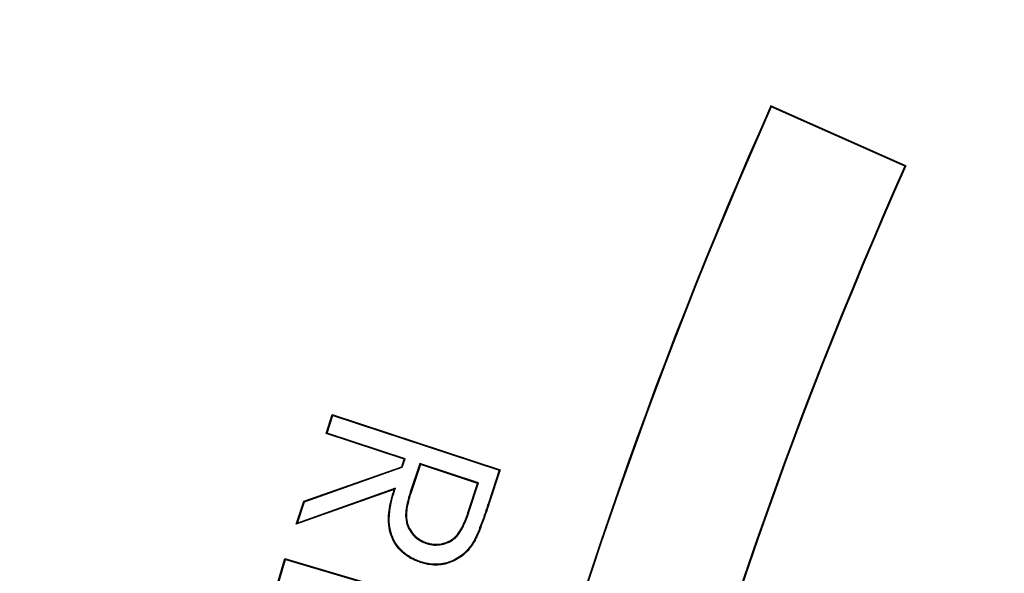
# Model space of a CAD drawing. Header units: millimetres. Extents: x 1055 to 2818, y 673 to 2898.
# Tile 15 of 44: x 1838 to 1872, y 1797 to 1816. Entities that reach past the tile are written whole.
import ezdxf

# ---------------------------------------------------------------- set-up
doc = ezdxf.new("R2010")
doc.units = ezdxf.units.MM

msp = doc.modelspace()

# ---------------------------------------------------------------- linework, layer by layer
at = {"color": 7, "linetype": 'Continuous', "lineweight": 25}
for p, q in [((1863.758, 1813.093), (1863.744, 1813.127)), ((1868.312, 1811.094), (1863.744, 1813.127)), ((1868.277, 1811.08), (1863.758, 1813.093)), ((1868.277, 1811.08), (1868.312, 1811.094)), ((1848.689, 1802.035), (1848.899, 1802.679)), ((1848.722, 1802.052), (1848.916, 1802.645)), ((1848.916, 1802.645), (1848.899, 1802.679)), ((1848.899, 1802.679), (1854.584, 1800.811)), ((1848.916, 1802.645), (1854.551, 1800.794)), ((1848.722, 1802.052), (1848.689, 1802.035)), ((1851.332, 1801.167), (1848.689, 1802.035)), ((1851.365, 1801.184), (1848.722, 1802.052)), ((1847.935, 1799.745), (1851.25, 1800.916)), ((1847.956, 1799.724), (1851.271, 1800.896)), ((1851.25, 1800.916), (1851.332, 1801.167)), ((1851.271, 1800.896), (1851.25, 1800.916)), ((1851.271, 1800.896), (1851.365, 1801.184)), ((1851.365, 1801.184), (1851.332, 1801.167)), ((1851.868, 1801.019), (1851.542, 1800.056)), ((1851.884, 1800.986), (1851.567, 1800.047)), ((1853.85, 1800.367), (1851.868, 1801.019)), ((1851.868, 1801.019), (1851.884, 1800.986)), ((1853.817, 1800.35), (1851.884, 1800.986)), ((1854.551, 1800.794), (1854.187, 1799.686)), ((1854.584, 1800.811), (1854.212, 1799.678)), ((1854.551, 1800.794), (1854.584, 1800.811)), ((1853.512, 1799.424), (1853.817, 1800.35)), ((1853.537, 1799.416), (1853.85, 1800.367)), ((1853.85, 1800.367), (1853.817, 1800.35)), ((1850.995, 1800.143), (1847.68, 1798.966)), ((1851.036, 1800.185), (1847.722, 1799.009)), ((1851.036, 1800.185), (1850.995, 1800.143)), ((1851.542, 1800.056), (1851.567, 1800.047)), ((1847.68, 1798.966), (1847.935, 1799.745)), ((1847.722, 1799.009), (1847.956, 1799.724)), ((1847.956, 1799.724), (1847.935, 1799.745)), ((1854.187, 1799.686), (1854.212, 1799.678)), ((1853.537, 1799.416), (1853.512, 1799.424)), ((1847.722, 1799.009), (1847.68, 1798.966)), ((1852.092, 1798.317), (1852.1, 1798.342)), ((1846.312, 1794.482), (1847.298, 1797.813)), ((1846.345, 1794.5), (1847.316, 1797.78)), ((1847.316, 1797.78), (1847.298, 1797.813)), ((1847.298, 1797.813), (1853.019, 1796.118)), ((1847.316, 1797.78), (1852.987, 1796.1))]:
    msp.add_line(p, q, dxfattribs=at)
at = {"color": 7, "linetype": 'Continuous', "lineweight": 25, "flags": 128}
for points in [[(1853.665, 1798.359), (1853.675, 1798.353), (1853.688, 1798.345)], [(1851.889, 1797.701), (1851.885, 1797.691), (1851.88, 1797.676)]]:
    msp.add_lwpolyline(points, dxfattribs=at)
at = {"color": 7, "linetype": 'Continuous', "lineweight": 25}
for centre, radius, start, end in [((1967.952, 1773.482), 497, 94.47223, 263.06609), ((1967.952, 1773.482), 394.279, 95.56318, 178.61935), ((1967.952, 1773.482), 394, 95.61223, 178.61837), ((2019.047, 1743.982), 170, 156, 176.15413), ((2019.047, 1743.982), 169.974, 156.00883, 176.16276), ((2019.047, 1743.982), 165.026, 156.00909, 176.12443), ((2019.047, 1743.982), 165, 156, 176.11513)]:
    msp.add_arc(centre, radius, start, end, dxfattribs=at)
at = {"color": 1, "linetype": 'Continuous', "lineweight": 25}
for radius, start, end in [(496.2, 94.47946, 263.05486), (491.207, 94.52509, 262.98391), (433.476, 95.16191, 262.0438), (426.405, 95.24775, 261.91098)]:
    msp.add_arc((1967.952, 1773.482), radius, start, end, dxfattribs=at)
for points, knots in [([(1677.222, 1640.443), (1675.971, 1643.117), (1672.302, 1650.963), (1667.128, 1664.38), (1661.603, 1680.787), (1656.978, 1697.672), (1653.241, 1714.965), (1650.443, 1732.609), (1648.631, 1750.556), (1647.838, 1768.748), (1648.084, 1786.815), (1649.348, 1804.697), (1651.586, 1822.34), (1654.834, 1840.004), (1659.123, 1857.624), (1664.462, 1875.137), (1670.731, 1892.157), (1677.887, 1908.636), (1685.868, 1924.542), (1694.8, 1940.132), (1704.696, 1955.338), (1715.542, 1970.094), (1727.085, 1984.062), (1739.265, 1997.215), (1752.012, 2009.542), (1765.545, 2021.26), (1779.852, 2032.304), (1794.901, 2042.616), (1810.29, 2051.925), (1825.946, 2060.238), (1841.796, 2067.576), (1858.17, 2074.119), (1875.053, 2079.724), (1888.389, 2083.554), (1896.101, 2085.162), (1897.952, 2085.548)], [0, 0, 0, 0, 0.015558, 0.045657, 0.075735, 0.106802, 0.137893, 0.16896, 0.200934, 0.232933, 0.264907, 0.296135, 0.327388, 0.358617, 0.390764, 0.422937, 0.455084, 0.486332, 0.517603, 0.548851, 0.581008, 0.613191, 0.645348, 0.676484, 0.707643, 0.738779, 0.770812, 0.802871, 0.834904, 0.865576, 0.896271, 0.926942, 0.958476, 0.990035, 1, 1, 1, 1]), ([(1897.952, 2075.319), (1896.697, 2075.051), (1889.992, 2073.621), (1878.045, 2070.163), (1862.033, 2064.877), (1846.212, 2058.59), (1830.619, 2051.395), (1815.445, 2043.346), (1800.74, 2034.467), (1786.545, 2024.791), (1772.773, 2014.247), (1759.49, 2002.837), (1746.755, 1990.58), (1734.833, 1977.727), (1723.747, 1964.334), (1713.502, 1950.467), (1703.949, 1935.914), (1695.15, 1920.699), (1687.154, 1904.86), (1680.143, 1888.748), (1674.116, 1872.426), (1669.052, 1855.959), (1664.868, 1839.073), (1661.62, 1821.809), (1659.345, 1804.221), (1658.094, 1786.73), (1657.844, 1769.396), (1658.549, 1752.274), (1660.218, 1735.051), (1662.884, 1717.784), (1666.57, 1700.537), (1671.407, 1682.773), (1677.618, 1664.821), (1682.693, 1651.856), (1685.895, 1645.346), (1686.238, 1644.648)], [0, 0, 0, 0, 0.007011, 0.03746, 0.067886, 0.099147, 0.130433, 0.161694, 0.192964, 0.224259, 0.255529, 0.287701, 0.319899, 0.352071, 0.383453, 0.41486, 0.446242, 0.478537, 0.510858, 0.543153, 0.574511, 0.605894, 0.637252, 0.669531, 0.701837, 0.734115, 0.765307, 0.796524, 0.827716, 0.85982, 0.89195, 0.924054, 0.960356, 0.995747, 1, 1, 1, 1]), ([(1695.023, 1648.744), (1693.024, 1653.402), (1688.786, 1663.276), (1683.423, 1678.785), (1678.719, 1695.114), (1674.958, 1711.852), (1672.179, 1728.943), (1670.434, 1746.337), (1669.777, 1763.467), (1670.164, 1780.268), (1671.508, 1796.687), (1673.821, 1813.168), (1677.127, 1829.656), (1681.43, 1846.094), (1686.621, 1862.105), (1692.651, 1877.65), (1699.46, 1892.698), (1707.162, 1907.505), (1715.765, 1922.015), (1725.265, 1936.169), (1735.574, 1949.809), (1746.672, 1962.884), (1758.526, 1975.351), (1771.224, 1987.269), (1784.76, 1998.562), (1799.111, 2009.163), (1813.78, 2018.707), (1828.681, 2027.205), (1843.724, 2034.697), (1859.351, 2041.415), (1875.54, 2047.259), (1891.795, 2052.164), (1902.711, 2054.585), (1907.952, 2055.747)], [0, 0, 0, 0, 0.02909, 0.061673, 0.094282, 0.126864, 0.160448, 0.194061, 0.227643, 0.259294, 0.290972, 0.322625, 0.355209, 0.38782, 0.420405, 0.451971, 0.483559, 0.515125, 0.547551, 0.580001, 0.612426, 0.644968, 0.677536, 0.710077, 0.74363, 0.777213, 0.810764, 0.842202, 0.873666, 0.905104, 0.937547, 0.970019, 1, 1, 1, 1]), ([(1907.952, 2050.644), (1903.236, 2049.6), (1893.097, 2047.354), (1877.84, 2042.791), (1862.013, 2037.161), (1846.403, 2030.536), (1831.068, 2022.952), (1816.207, 2014.497), (1801.876, 2005.197), (1788.117, 1995.094), (1774.846, 1984.127), (1762.132, 1972.305), (1750.033, 1959.656), (1738.936, 1946.613), (1728.824, 1933.263), (1719.664, 1919.69), (1711.193, 1905.535), (1703.465, 1890.823), (1696.524, 1875.588), (1690.508, 1860.132), (1685.421, 1844.507), (1681.253, 1828.768), (1677.951, 1812.678), (1675.572, 1796.277), (1674.159, 1779.616), (1673.753, 1762.902), (1674.373, 1746.195), (1675.991, 1729.549), (1678.624, 1712.849), (1682.292, 1696.153), (1687.028, 1679.534), (1692.309, 1664.191), (1696.421, 1654.569), (1698.264, 1650.256)], [0, 0, 0, 0, 0.027428, 0.058976, 0.090497, 0.123036, 0.155604, 0.188144, 0.220787, 0.253459, 0.286104, 0.319777, 0.353481, 0.387156, 0.418841, 0.45055, 0.482236, 0.514785, 0.54736, 0.57991, 0.611682, 0.643477, 0.675248, 0.707937, 0.740653, 0.773341, 0.806033, 0.838754, 0.871447, 0.905158, 0.938897, 0.972609, 1, 1, 1, 1]), ([(1707.006, 1654.332), (1705.442, 1658.207), (1702.25, 1666.119), (1698.108, 1678.306), (1694.467, 1690.645), (1691.415, 1702.963), (1688.913, 1715.256), (1686.934, 1727.666), (1685.473, 1740.261), (1684.549, 1752.993), (1684.172, 1765.871), (1684.357, 1778.783), (1685.106, 1791.606), (1686.406, 1804.286), (1688.242, 1816.834), (1690.626, 1829.325), (1693.581, 1841.829), (1697.11, 1854.291), (1701.231, 1866.716), (1705.916, 1878.987), (1711.083, 1890.9), (1716.683, 1902.411), (1722.694, 1913.54), (1729.196, 1924.441), (1736.234, 1935.173), (1743.793, 1945.682), (1751.892, 1955.967), (1760.467, 1965.928), (1770.324, 1976.424), (1781.62, 1987.267), (1794.612, 1998.188), (1808.271, 2008.247), (1822.89, 2017.635), (1838.435, 2026.239), (1852.78, 2032.956), (1865.242, 2037.99), (1875.633, 2041.711), (1886.201, 2045.011), (1896.976, 2047.939), (1904.274, 2049.523), (1907.952, 2050.321)], [0, 0, 0, 0, 0.02492, 0.05087, 0.076821, 0.10178, 0.126739, 0.151868, 0.176997, 0.202659, 0.22832, 0.254165, 0.28001, 0.305253, 0.330496, 0.355917, 0.381338, 0.407323, 0.433308, 0.459489, 0.485669, 0.510674, 0.535678, 0.560858, 0.586037, 0.611774, 0.637511, 0.663441, 0.689372, 0.722393, 0.755549, 0.788984, 0.821733, 0.857081, 0.892598, 0.913921, 0.935244, 0.956715, 0.978186, 1, 1, 1, 1])]:
    msp.add_open_spline(points, degree=3, knots=knots, dxfattribs=at)
at = {"color": 7, "linetype": 'Continuous', "lineweight": 25}
for points, knots in [([(1719.908, 1660.348), (1718.585, 1663.197), (1714.767, 1671.423), (1709.615, 1685.548), (1704.392, 1702.635), (1700.343, 1720.087), (1697.437, 1737.743), (1695.696, 1755.488), (1695.104, 1773.286), (1695.675, 1791.139), (1697.418, 1808.965), (1700.325, 1826.63), (1704.371, 1844.007), (1709.528, 1861.049), (1715.798, 1877.76), (1723.172, 1894.077), (1731.601, 1909.877), (1741.015, 1925.048), (1751.369, 1939.535), (1762.661, 1953.343), (1774.869, 1966.432), (1787.917, 1978.7), (1801.705, 1990.055), (1816.159, 2000.456), (1831.278, 2009.893), (1847.035, 2018.367), (1863.347, 2025.739), (1877.405, 2031.201), (1886.111, 2033.76), (1889.11, 2034.641)], [0, 0, 0, 0, 0.020258, 0.058481, 0.096847, 0.135471, 0.173942, 0.212193, 0.250406, 0.288729, 0.327327, 0.365856, 0.404126, 0.442331, 0.480628, 0.519177, 0.55775, 0.596056, 0.634265, 0.672531, 0.711034, 0.749635, 0.787969, 0.826172, 0.864417, 0.902855, 0.941478, 0.97984, 1, 1, 1, 1]), ([(1887.952, 2031.95), (1885.578, 2031.248), (1877.555, 2028.875), (1864.243, 2023.659), (1848.102, 2016.377), (1832.479, 2007.967), (1817.446, 1998.568), (1803.064, 1988.212), (1789.401, 1976.941), (1776.509, 1964.799), (1764.434, 1951.856), (1753.237, 1938.164), (1742.942, 1923.751), (1733.589, 1908.682), (1725.236, 1893.014), (1717.949, 1876.867), (1711.735, 1860.312), (1706.623, 1843.415), (1702.615, 1826.192), (1699.727, 1808.71), (1697.996, 1791.036), (1697.434, 1773.304), (1698.017, 1755.6), (1699.747, 1738.004), (1702.626, 1720.548), (1706.616, 1703.293), (1711.787, 1686.347), (1716.9, 1672.322), (1720.692, 1664.143), (1722, 1661.324)], [0, 0, 0, 0, 0.0161627, 0.0546494, 0.0932531, 0.1317977, 0.1704506, 0.2089967, 0.2474822, 0.286073, 0.3246021, 0.3630336, 0.4015307, 0.4402264, 0.478806, 0.5174361, 0.5558715, 0.5942311, 0.6326779, 0.6713082, 0.7098937, 0.7486017, 0.7871138, 0.82553, 0.8640131, 0.9026151, 0.9411233, 0.9797035, 1, 1, 1, 1]), ([(1851.88, 1797.676), (1851.822, 1797.698), (1851.763, 1797.719), (1851.649, 1797.767), (1851.594, 1797.795), (1851.433, 1797.889), (1851.332, 1797.963), (1851.153, 1798.135), (1851.074, 1798.233), (1850.946, 1798.446), (1850.897, 1798.561), (1850.829, 1798.8), (1850.809, 1798.924), (1850.801, 1799.11), (1850.802, 1799.172), (1850.809, 1799.296), (1850.814, 1799.358), (1850.839, 1799.543), (1850.864, 1799.664), (1850.908, 1799.845), (1850.923, 1799.905), (1850.957, 1800.025), (1850.976, 1800.084), (1850.995, 1800.143)], [0, 0, 0, 0, 0.0625, 0.0625, 0.125, 0.125, 0.25, 0.25, 0.375, 0.375, 0.5, 0.5, 0.625, 0.625, 0.6875, 0.6875, 0.75, 0.75, 0.875, 0.875, 0.9375, 0.9375, 1, 1, 1, 1]), ([(1851.889, 1797.701), (1851.83, 1797.722), (1851.773, 1797.743), (1851.66, 1797.791), (1851.606, 1797.818), (1851.448, 1797.911), (1851.348, 1797.984), (1851.172, 1798.153), (1851.095, 1798.249), (1850.969, 1798.457), (1850.921, 1798.57), (1850.855, 1798.805), (1850.835, 1798.927), (1850.827, 1799.11), (1850.829, 1799.171), (1850.835, 1799.294), (1850.84, 1799.355), (1850.865, 1799.538), (1850.89, 1799.659), (1850.933, 1799.839), (1850.949, 1799.899), (1850.982, 1800.017), (1851.001, 1800.076), (1851.02, 1800.135), (1851.025, 1800.152), (1851.031, 1800.169), (1851.036, 1800.185)], [0.000235, 0.000235, 0.000235, 0.000235, 0.0625, 0.0625, 0.125, 0.125, 0.25, 0.25, 0.375, 0.375, 0.5, 0.5, 0.625, 0.625, 0.6875, 0.6875, 0.75, 0.75, 0.875, 0.875, 0.9375, 0.9375, 1, 1, 1, 1.017722, 1.017722, 1.017722, 1.017722]), ([(1851.542, 1800.056), (1851.542, 1800.056), (1851.542, 1800.055), (1851.542, 1800.055), (1851.516, 1799.975), (1851.49, 1799.893), (1851.447, 1799.728), (1851.428, 1799.645), (1851.397, 1799.476), (1851.385, 1799.391), (1851.38, 1799.217), (1851.389, 1799.13), (1851.417, 1799.003), (1851.429, 1798.96), (1851.459, 1798.878), (1851.478, 1798.838), (1851.541, 1798.724), (1851.593, 1798.653), (1851.713, 1798.527), (1851.781, 1798.472), (1851.892, 1798.403), (1851.931, 1798.382), (1852.01, 1798.347), (1852.051, 1798.332), (1852.091, 1798.318), (1852.091, 1798.318), (1852.091, 1798.317), (1852.092, 1798.317)], [-0.000062, -0.000062, -0.000062, -0.000062, 0, 0, 0, 0.125, 0.125, 0.25, 0.25, 0.375, 0.375, 0.5, 0.5, 0.5625, 0.5625, 0.625, 0.625, 0.75, 0.75, 0.875, 0.875, 0.9375, 0.9375, 1, 1, 1, 1.000434, 1.000434, 1.000434, 1.000434]), ([(1851.567, 1800.047), (1851.541, 1799.967), (1851.515, 1799.886), (1851.472, 1799.722), (1851.453, 1799.639), (1851.423, 1799.472), (1851.411, 1799.388), (1851.407, 1799.219), (1851.415, 1799.134), (1851.442, 1799.009), (1851.454, 1798.968), (1851.483, 1798.889), (1851.501, 1798.85), (1851.563, 1798.739), (1851.614, 1798.67), (1851.73, 1798.546), (1851.797, 1798.493), (1851.905, 1798.425), (1851.942, 1798.406), (1852.02, 1798.371), (1852.06, 1798.357), (1852.1, 1798.342)], [0, 0, 0, 0, 0.125, 0.125, 0.25, 0.25, 0.375, 0.375, 0.5, 0.5, 0.5625, 0.5625, 0.625, 0.625, 0.75, 0.75, 0.875, 0.875, 0.9375, 0.9375, 1, 1, 1, 1]), ([(1854.187, 1799.686), (1854.112, 1799.459), (1854.036, 1799.233), (1853.911, 1798.898), (1853.867, 1798.787), (1853.798, 1798.622), (1853.774, 1798.568), (1853.724, 1798.462), (1853.695, 1798.411), (1853.665, 1798.359)], [0.0000308, 0.0000308, 0.0000308, 0.0000308, 0.5, 0.5, 0.75, 0.75, 0.875, 0.875, 0.999679, 0.999679, 0.999679, 0.999679]), ([(1854.212, 1799.678), (1854.137, 1799.451), (1854.06, 1799.225), (1853.935, 1798.889), (1853.891, 1798.778), (1853.822, 1798.612), (1853.798, 1798.557), (1853.747, 1798.45), (1853.718, 1798.397), (1853.688, 1798.345)], [0, 0, 0, 0, 0.5, 0.5, 0.75, 0.75, 0.875, 0.875, 1, 1, 1, 1]), ([(1852.092, 1798.317), (1852.092, 1798.317), (1852.092, 1798.317), (1852.092, 1798.317), (1852.133, 1798.305), (1852.174, 1798.293), (1852.259, 1798.275), (1852.303, 1798.269), (1852.433, 1798.261), (1852.52, 1798.267), (1852.691, 1798.302), (1852.774, 1798.329), (1852.93, 1798.406), (1853.003, 1798.455), (1853.132, 1798.572), (1853.187, 1798.64), (1853.257, 1798.749), (1853.278, 1798.787), (1853.318, 1798.862), (1853.337, 1798.901), (1853.373, 1798.979), (1853.389, 1799.018), (1853.421, 1799.096), (1853.438, 1799.136), (1853.483, 1799.255), (1853.511, 1799.335), (1853.537, 1799.416), (1853.537, 1799.416), (1853.537, 1799.416), (1853.537, 1799.416)], [-0.000435, -0.000435, -0.000435, -0.000435, 0, 0, 0, 0.0625, 0.0625, 0.125, 0.125, 0.25, 0.25, 0.375, 0.375, 0.5, 0.5, 0.625, 0.625, 0.6875, 0.6875, 0.75, 0.75, 0.8125, 0.8125, 0.875, 0.875, 1, 1, 1, 1.00003, 1.00003, 1.00003, 1.00003]), ([(1852.1, 1798.342), (1852.14, 1798.33), (1852.181, 1798.319), (1852.264, 1798.301), (1852.306, 1798.295), (1852.432, 1798.288), (1852.517, 1798.294), (1852.683, 1798.327), (1852.764, 1798.354), (1852.916, 1798.428), (1852.987, 1798.476), (1853.112, 1798.59), (1853.166, 1798.656), (1853.234, 1798.763), (1853.255, 1798.8), (1853.295, 1798.874), (1853.314, 1798.912), (1853.349, 1798.989), (1853.365, 1799.028), (1853.397, 1799.106), (1853.413, 1799.145), (1853.459, 1799.264), (1853.486, 1799.344), (1853.512, 1799.424)], [0, 0, 0, 0, 0.0625, 0.0625, 0.125, 0.125, 0.25, 0.25, 0.375, 0.375, 0.5, 0.5, 0.625, 0.625, 0.6875, 0.6875, 0.75, 0.75, 0.8125, 0.8125, 0.875, 0.875, 1, 1, 1, 1]), ([(1853.688, 1798.345), (1853.665, 1798.308), (1853.642, 1798.271), (1853.592, 1798.2), (1853.565, 1798.166), (1853.481, 1798.065), (1853.42, 1798.002), (1853.221, 1797.833), (1853.069, 1797.743), (1852.824, 1797.649), (1852.74, 1797.624), (1852.568, 1797.594), (1852.481, 1797.587), (1852.307, 1797.588), (1852.22, 1797.597), (1852.048, 1797.627), (1851.964, 1797.651), (1851.88, 1797.676)], [0, 0, 0, 0, 0.0625, 0.0625, 0.125, 0.125, 0.25, 0.25, 0.5, 0.5, 0.625, 0.625, 0.75, 0.75, 0.875, 0.875, 1, 1, 1, 1]), ([(1853.665, 1798.359), (1853.642, 1798.322), (1853.62, 1798.286), (1853.571, 1798.216), (1853.544, 1798.182), (1853.461, 1798.083), (1853.402, 1798.021), (1853.206, 1797.855), (1853.056, 1797.766), (1852.817, 1797.674), (1852.734, 1797.65), (1852.566, 1797.62), (1852.48, 1797.613), (1852.309, 1797.614), (1852.223, 1797.623), (1852.054, 1797.653), (1851.972, 1797.676), (1851.889, 1797.701)], [0.0002206, 0.0002206, 0.0002206, 0.0002206, 0.0625, 0.0625, 0.125, 0.125, 0.25, 0.25, 0.5, 0.5, 0.625, 0.625, 0.75, 0.75, 0.875, 0.875, 0.9996652, 0.9996652, 0.9996652, 0.9996652])]:
    msp.add_open_spline(points, degree=3, knots=knots, dxfattribs=at)

doc.saveas('drawing.dxf')
